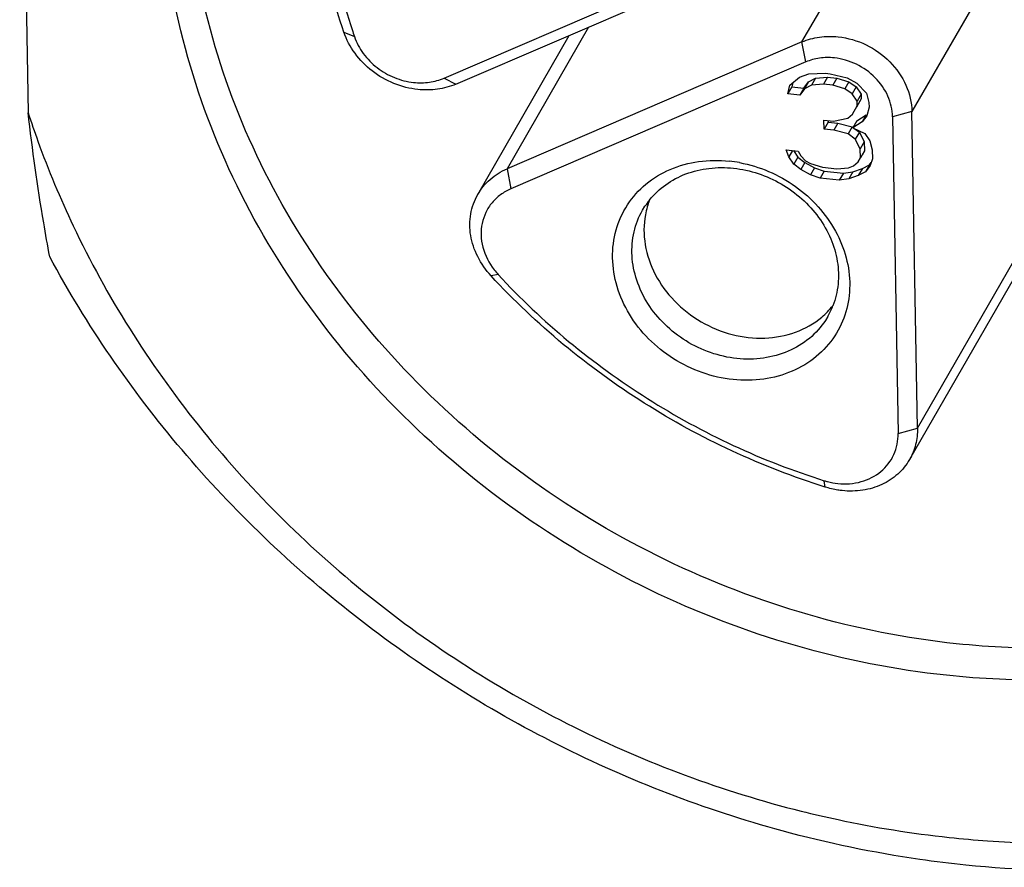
# Model space of a CAD drawing. Header units: millimetres. Extents: x -6552 to -4132, y 482 to 1483.
# Tile 36 of 80: x -5851 to -5839, y 976 to 986. Entities that reach past the tile are written whole.
import ezdxf

# ---------------------------------------------------------------- set-up
doc = ezdxf.new("R2010")
doc.units = ezdxf.units.MM
doc.header["$LTSCALE"] = 16.335
doc.layers.get('0').update_dxf_attribs({"linetype": 'CONTINUOUS'})

msp = doc.modelspace()

# ---------------------------------------------------------------- linework, layer by layer
at = {"color": 7, "linetype": 'Continuous'}
for p, q in [((-5851.485, 991.294), (-5851.378, 985.083)), ((-5841.596, 985.977), (-5839.043, 990.413)), ((-5837.986, 988.954), (-5840.206, 985.098)), ((-5846.12, 985.52), (-5842.392, 987.123)), ((-5845.97, 985.444), (-5842.242, 987.047)), ((-5844.294, 986.164), (-5845.324, 984.374)), ((-5847.386, 986.101), (-5847.253, 986.045)), ((-5845.694, 984.05), (-5844.538, 986.06)), ((-5841.596, 985.977), (-5845.324, 984.374)), ((-5841.548, 985.724), (-5841.596, 985.977)), ((-5841.548, 985.724), (-5845.276, 984.121)), ((-5846.12, 985.52), (-5845.97, 985.444)), ((-5841.748, 985.431), (-5841.629, 985.532)), ((-5841.629, 985.532), (-5841.509, 985.576)), ((-5841.515, 985.472), (-5841.425, 985.519)), ((-5841.509, 985.576), (-5841.298, 985.582)), ((-5841.425, 985.519), (-5841.476, 985.431)), ((-5841.425, 985.519), (-5841.275, 985.532)), ((-5841.275, 985.532), (-5841.326, 985.443)), ((-5841.298, 985.582), (-5841.238, 985.576)), ((-5841.275, 985.532), (-5841.154, 985.519)), ((-5841.238, 985.576), (-5841.026, 985.525)), ((-5841.154, 985.519), (-5841.205, 985.431)), ((-5841.154, 985.519), (-5841.002, 985.475)), ((-5841.026, 985.525), (-5840.904, 985.455)), ((-5841.776, 985.321), (-5841.748, 985.431)), ((-5841.725, 985.409), (-5841.776, 985.321)), ((-5841.712, 985.462), (-5841.725, 985.409)), ((-5841.725, 985.409), (-5841.574, 985.393)), ((-5841.574, 985.393), (-5841.625, 985.305)), ((-5841.574, 985.393), (-5841.515, 985.472)), ((-5841.515, 985.472), (-5841.566, 985.384)), ((-5841.476, 985.431), (-5841.566, 985.384)), ((-5841.326, 985.443), (-5841.476, 985.431)), ((-5841.205, 985.431), (-5841.326, 985.443)), ((-5841.053, 985.386), (-5841.205, 985.431)), ((-5841.002, 985.475), (-5841.053, 985.386)), ((-5841.002, 985.475), (-5840.911, 985.408)), ((-5840.911, 985.408), (-5840.962, 985.32)), ((-5840.911, 985.408), (-5840.849, 985.316)), ((-5840.904, 985.455), (-5840.781, 985.329)), ((-5841.625, 985.305), (-5841.776, 985.321)), ((-5841.566, 985.384), (-5841.625, 985.305)), ((-5840.962, 985.32), (-5841.053, 985.386)), ((-5840.9, 985.228), (-5840.962, 985.32)), ((-5840.849, 985.316), (-5840.9, 985.228)), ((-5840.849, 985.316), (-5840.848, 985.26)), ((-5840.781, 985.329), (-5840.749, 985.212)), ((-5840.957, 985.064), (-5840.899, 985.171)), ((-5840.848, 985.26), (-5840.906, 985.152)), ((-5840.899, 985.171), (-5840.9, 985.228)), ((-5840.848, 985.26), (-5840.899, 985.171)), ((-5840.748, 985.155), (-5840.776, 985.045)), ((-5840.749, 985.212), (-5840.748, 985.155)), ((-5841.017, 985.013), (-5840.957, 985.064)), ((-5840.903, 984.982), (-5840.784, 985.054)), ((-5840.784, 985.054), (-5840.835, 984.966)), ((-5840.776, 985.045), (-5840.835, 984.966)), ((-5840.206, 985.098), (-5840.45, 985.03)), ((-5840.45, 985.03), (-5840.381, 981.027)), ((-5840.137, 981.095), (-5840.206, 985.098)), ((-5841.318, 984.988), (-5841.197, 984.976)), ((-5841.316, 984.875), (-5841.318, 984.988)), ((-5841.265, 984.963), (-5841.316, 984.875)), ((-5841.265, 984.983), (-5841.265, 984.963)), ((-5841.265, 984.963), (-5841.144, 984.95)), ((-5841.197, 984.976), (-5841.017, 985.013)), ((-5841.144, 984.95), (-5841.195, 984.862)), ((-5841.144, 984.95), (-5840.962, 984.903)), ((-5840.962, 984.903), (-5841.013, 984.814)), ((-5840.962, 984.903), (-5840.953, 984.896)), ((-5840.903, 984.982), (-5840.954, 984.893)), ((-5840.835, 984.966), (-5840.954, 984.893)), ((-5840.954, 984.893), (-5840.802, 984.82)), ((-5841.195, 984.862), (-5841.316, 984.875)), ((-5841.013, 984.814), (-5841.195, 984.862)), ((-5840.922, 984.748), (-5841.013, 984.814)), ((-5840.939, 984.886), (-5840.871, 984.836)), ((-5840.871, 984.836), (-5840.922, 984.748)), ((-5840.871, 984.836), (-5840.808, 984.716)), ((-5840.802, 984.82), (-5840.74, 984.729)), ((-5840.859, 984.628), (-5840.922, 984.748)), ((-5840.808, 984.716), (-5840.859, 984.628)), ((-5840.808, 984.716), (-5840.806, 984.602)), ((-5840.74, 984.729), (-5840.708, 984.612)), ((-5841.794, 984.613), (-5841.643, 984.597)), ((-5841.762, 984.525), (-5841.794, 984.613)), ((-5841.716, 984.605), (-5841.762, 984.525)), ((-5841.7, 984.433), (-5841.762, 984.525)), ((-5841.705, 984.604), (-5841.65, 984.521)), ((-5841.65, 984.521), (-5841.7, 984.433)), ((-5841.65, 984.521), (-5841.558, 984.455)), ((-5841.643, 984.597), (-5841.612, 984.537)), ((-5841.612, 984.537), (-5841.55, 984.474)), ((-5840.857, 984.514), (-5840.859, 984.628)), ((-5840.806, 984.602), (-5840.857, 984.514)), ((-5840.806, 984.602), (-5840.836, 984.549)), ((-5840.708, 984.612), (-5840.706, 984.498)), ((-5841.609, 984.366), (-5841.7, 984.433)), ((-5841.558, 984.455), (-5841.609, 984.366)), ((-5841.558, 984.455), (-5841.436, 984.385)), ((-5841.55, 984.474), (-5841.489, 984.439)), ((-5841.489, 984.439), (-5841.338, 984.394)), ((-5841.338, 984.394), (-5841.157, 984.375)), ((-5841.006, 984.388), (-5840.946, 984.41)), ((-5840.946, 984.41), (-5840.887, 984.46)), ((-5840.887, 984.46), (-5840.857, 984.514)), ((-5840.833, 984.378), (-5840.743, 984.425)), ((-5840.743, 984.425), (-5840.794, 984.337)), ((-5840.735, 984.416), (-5840.794, 984.337)), ((-5840.743, 984.425), (-5840.722, 984.454)), ((-5840.706, 984.498), (-5840.735, 984.416)), ((-5845.324, 984.374), (-5845.276, 984.121)), ((-5841.487, 984.297), (-5841.609, 984.366)), ((-5841.436, 984.385), (-5841.487, 984.297)), ((-5841.366, 984.256), (-5841.487, 984.297)), ((-5841.436, 984.385), (-5841.315, 984.344)), ((-5841.315, 984.344), (-5841.366, 984.256)), ((-5841.315, 984.344), (-5841.073, 984.318)), ((-5841.157, 984.375), (-5841.006, 984.388)), ((-5841.073, 984.318), (-5841.124, 984.23)), ((-5841.073, 984.318), (-5840.953, 984.334)), ((-5840.953, 984.334), (-5841.004, 984.246)), ((-5840.884, 984.29), (-5841.004, 984.246)), ((-5840.953, 984.334), (-5840.833, 984.378)), ((-5840.833, 984.378), (-5840.884, 984.29)), ((-5840.794, 984.337), (-5840.884, 984.29)), ((-5841.124, 984.23), (-5841.366, 984.256)), ((-5841.004, 984.246), (-5841.124, 984.23)), ((-5843.611, 983.852), (-5843.581, 983.9)), ((-5840.137, 981.095), (-5838.918, 983.211)), ((-5845.438, 983.039), (-5845.527, 983.021)), ((-5838.915, 982.995), (-5840.237, 980.698)), ((-5841.271, 982.505), (-5841.3, 982.458)), ((-5840.381, 981.027), (-5840.137, 981.095)), ((-5841.303, 980.351), (-5841.314, 980.432))]:
    msp.add_line(p, q, dxfattribs=at)
for centre, radius, start, end in [((-5839.961, 988.533), 7.705, 198.1464, 198.837), ((-5842.692, 982.804), 1.677, 79.4424, 83.9372), ((-5842.744, 983.353), 1, 141.2285, 146.8562), ((-5842.579, 983.614), 1.013, 158.8452, 163.9991), ((-5842.563, 983.61), 1.029, 164.0149, 169.7027), ((-5844.792, 983.635), 0.879, 217.6727, 222.7409), ((-5842.01, 983.293), 1.035, 309.8952, 315.4672), ((-5842, 983.283), 1.02, 315.4675, 321.1939), ((-5842.143, 983.007), 1.006, 330.1123, 338.8127), ((-5838.35, 988.994), 13.145, 263.9519, 266.0763)]:
    msp.add_arc(centre, radius, start, end, dxfattribs=at)
for points, knots in [([(-5840.025, 998.524), (-5839.068, 998.435), (-5837.156, 998.054), (-5834.456, 996.924), (-5832.023, 995.291), (-5829.983, 993.238), (-5828.683, 991.244), (-5827.937, 989.548), (-5827.532, 988.253), (-5827.284, 986.942), (-5827.196, 985.633), (-5827.268, 984.343), (-5827.424, 983.501), (-5827.528, 983.09)], [0, 0, 0, 0, 0.128876, 0.259534, 0.390278, 0.519376, 0.645367, 0.706976, 0.767522, 0.827012, 0.885505, 0.943113, 1, 1, 1, 1]), ([(-5839.25, 975.88), (-5838.487, 975.828), (-5836.969, 975.857), (-5834.773, 976.316), (-5832.764, 977.177), (-5831.021, 978.408), (-5829.612, 979.966), (-5828.593, 981.791), (-5828.005, 983.811), (-5827.868, 985.946), (-5828.185, 988.114), (-5828.94, 990.235), (-5830.104, 992.23), (-5831.631, 994.027), (-5833.465, 995.561), (-5835.538, 996.776), (-5837.774, 997.627), (-5839.335, 997.934), (-5840.116, 998.017)], [0, 0, 0, 0, 0.0642, 0.126619, 0.187252, 0.246351, 0.304424, 0.362165, 0.420324, 0.479578, 0.54041, 0.603042, 0.667423, 0.733254, 0.800049, 0.867201, 0.934054, 1, 1, 1, 1]), ([(-5847.386, 986.101), (-5847.512, 986.469), (-5847.707, 987.217), (-5847.821, 988.358), (-5847.749, 989.481), (-5847.578, 990.205), (-5847.463, 990.554)], [0, 0, 0, 0, 0.257702, 0.509714, 0.756744, 1, 1, 1, 1]), ([(-5847.328, 990.393), (-5847.439, 990.059), (-5847.604, 989.367), (-5847.677, 988.294), (-5847.577, 987.203), (-5847.398, 986.487), (-5847.283, 986.133)], [0, 0, 0, 0, 0.243426, 0.490532, 0.742478, 1, 1, 1, 1]), ([(-5839.646, 978.371), (-5840.278, 978.438), (-5841.541, 978.688), (-5843.347, 979.383), (-5845.018, 980.374), (-5846.491, 981.626), (-5847.711, 983.09), (-5848.629, 984.713), (-5849.211, 986.433), (-5849.36, 987.621), (-5849.37, 988.205)], [0, 0, 0, 0, 0.126862, 0.255474, 0.384635, 0.513053, 0.639537, 0.763144, 0.883313, 1, 1, 1, 1]), ([(-5839.77, 977.972), (-5840.415, 978.04), (-5841.703, 978.295), (-5843.546, 979.004), (-5845.251, 980.015), (-5846.754, 981.292), (-5847.998, 982.786), (-5848.935, 984.442), (-5849.529, 986.197), (-5849.681, 987.408), (-5849.691, 988.004)], [0, 0, 0, 0, 0.126861, 0.255474, 0.384635, 0.513053, 0.639537, 0.763145, 0.883314, 1, 1, 1, 1]), ([(-5846.452, 985.376), (-5846.555, 985.387), (-5846.761, 985.439), (-5847.036, 985.598), (-5847.256, 985.822), (-5847.354, 986.006), (-5847.386, 986.101)], [0, 0, 0, 0, 0.251411, 0.506019, 0.757351, 1, 1, 1, 1]), ([(-5847.253, 986.045), (-5847.227, 985.969), (-5847.149, 985.822), (-5846.973, 985.643), (-5846.753, 985.516), (-5846.588, 985.474), (-5846.506, 985.465)], [0, 0, 0, 0, 0.242621, 0.493981, 0.748621, 1, 1, 1, 1]), ([(-5841.596, 985.977), (-5841.526, 986.007), (-5841.374, 986.049), (-5841.217, 986.05), (-5841.139, 986.042)], [0, 0, 0, 0, 0.490475, 1, 1, 1, 1]), ([(-5841.139, 986.042), (-5841.017, 986.029), (-5840.776, 985.959), (-5840.473, 985.743), (-5840.264, 985.445), (-5840.208, 985.212), (-5840.206, 985.098)], [0, 0, 0, 0, 0.255589, 0.513273, 0.763354, 1, 1, 1, 1]), ([(-5841.187, 985.775), (-5841.249, 985.782), (-5841.373, 985.781), (-5841.493, 985.748), (-5841.548, 985.724)], [0, 0, 0, 0, 0.509525, 1, 1, 1, 1]), ([(-5840.45, 985.03), (-5840.452, 985.12), (-5840.496, 985.304), (-5840.661, 985.539), (-5840.9, 985.709), (-5841.091, 985.765), (-5841.187, 985.775)], [0, 0, 0, 0, 0.236637, 0.486732, 0.744424, 1, 1, 1, 1]), ([(-5846.506, 985.465), (-5846.439, 985.458), (-5846.307, 985.46), (-5846.179, 985.495), (-5846.12, 985.52)], [0, 0, 0, 0, 0.509551, 1, 1, 1, 1]), ([(-5845.97, 985.444), (-5846.044, 985.412), (-5846.204, 985.369), (-5846.369, 985.367), (-5846.452, 985.376)], [0, 0, 0, 0, 0.490475, 1, 1, 1, 1]), ([(-5851.105, 983.263), (-5851.132, 983.406), (-5851.24, 984.01), (-5851.325, 984.618), (-5851.378, 985.083)], [0, 0, 0, 0, 0.236649, 1, 1, 1, 1]), ([(-5851.378, 985.083), (-5851.339, 984.962), (-5851.172, 984.475), (-5850.973, 984), (-5850.808, 983.651)], [0, 0, 0, 0, 0.248067, 1, 1, 1, 1]), ([(-5843.801, 983.918), (-5843.738, 984.016), (-5843.577, 984.195), (-5843.264, 984.383), (-5842.9, 984.482), (-5842.644, 984.485), (-5842.515, 984.471)], [0, 0, 0, 0, 0.238224, 0.482634, 0.7364, 1, 1, 1, 1]), ([(-5842.385, 984.452), (-5842.259, 984.429), (-5842.011, 984.353), (-5841.672, 984.162), (-5841.383, 983.906), (-5841.163, 983.598), (-5841.024, 983.258), (-5840.977, 982.905), (-5841.025, 982.563), (-5841.121, 982.355), (-5841.182, 982.262)], [0, 0, 0, 0, 0.131626, 0.264339, 0.396104, 0.52495, 0.649557, 0.76956, 0.885765, 1, 1, 1, 1]), ([(-5845.694, 984.05), (-5845.654, 984.121), (-5845.546, 984.252), (-5845.402, 984.341), (-5845.324, 984.374)], [0, 0, 0, 0, 0.493525, 1, 1, 1, 1]), ([(-5843.524, 983.979), (-5843.465, 984.053), (-5843.324, 984.185), (-5843.064, 984.322), (-5842.77, 984.392), (-5842.564, 984.392), (-5842.461, 984.381)], [0, 0, 0, 0, 0.238542, 0.483457, 0.737276, 1, 1, 1, 1]), ([(-5842.461, 984.381), (-5842.251, 984.359), (-5841.836, 984.221), (-5841.431, 983.86), (-5841.224, 983.498), (-5841.138, 983.209), (-5841.127, 982.917), (-5841.171, 982.73), (-5841.205, 982.643)], [0, 0, 0, 0, 0.259871, 0.519629, 0.645816, 0.767716, 0.885389, 1, 1, 1, 1]), ([(-5845.527, 983.021), (-5845.594, 983.094), (-5845.706, 983.253), (-5845.798, 983.526), (-5845.799, 983.803), (-5845.738, 983.974), (-5845.694, 984.05)], [0, 0, 0, 0, 0.265508, 0.520081, 0.763562, 1, 1, 1, 1]), ([(-5845.276, 984.121), (-5845.322, 984.101), (-5845.409, 984.052), (-5845.518, 983.95), (-5845.598, 983.825), (-5845.645, 983.685), (-5845.658, 983.534), (-5845.627, 983.328), (-5845.553, 983.182), (-5845.488, 983.098)], [0, 0, 0, 0, 0.124216, 0.245711, 0.365817, 0.486517, 0.60952, 0.736049, 1, 1, 1, 1]), ([(-5842.468, 981.709), (-5842.6, 981.723), (-5842.864, 981.784), (-5843.228, 981.961), (-5843.543, 982.213), (-5843.789, 982.525), (-5843.947, 982.877), (-5844.007, 983.244), (-5843.963, 983.603), (-5843.865, 983.821), (-5843.801, 983.918)], [0, 0, 0, 0, 0.130535, 0.262949, 0.394932, 0.52428, 0.64939, 0.769694, 0.885918, 1, 1, 1, 1]), ([(-5842.42, 981.976), (-5842.532, 981.988), (-5842.757, 982.039), (-5843.068, 982.187), (-5843.339, 982.398), (-5843.553, 982.66), (-5843.696, 982.957), (-5843.758, 983.269), (-5843.734, 983.577), (-5843.66, 983.766), (-5843.611, 983.852)], [0, 0, 0, 0, 0.130229, 0.262334, 0.394119, 0.523472, 0.648797, 0.769438, 0.885912, 1, 1, 1, 1]), ([(-5843.576, 983.794), (-5843.599, 983.669), (-5843.598, 983.404), (-5843.466, 983.024), (-5843.219, 982.687), (-5842.882, 982.425), (-5842.487, 982.262), (-5842.072, 982.214), (-5841.675, 982.287), (-5841.444, 982.418), (-5841.347, 982.499)], [0, 0, 0, 0, 0.117246, 0.240059, 0.368271, 0.499754, 0.631286, 0.759626, 0.882607, 1, 1, 1, 1]), ([(-5850.808, 983.651), (-5850.597, 983.207), (-5850.118, 982.336), (-5849.248, 981.113), (-5848.234, 979.981), (-5846.709, 978.615), (-5844.536, 977.224), (-5842.598, 976.504), (-5841.606, 976.255)], [0, 0, 0, 0, 0.121223, 0.244332, 0.369041, 0.494935, 0.748036, 1, 1, 1, 1]), ([(-5841.847, 976.005), (-5842.823, 976.271), (-5844.729, 977.005), (-5846.883, 978.372), (-5848.415, 979.701), (-5849.449, 980.799), (-5850.357, 981.986), (-5850.872, 982.831), (-5851.105, 983.263)], [0, 0, 0, 0, 0.251219, 0.503732, 0.629561, 0.754444, 0.878037, 1, 1, 1, 1]), ([(-5845.438, 983.038), (-5844.882, 982.437), (-5843.603, 981.378), (-5842.098, 980.678), (-5841.314, 980.432)], [0, 0, 0, 0, 0.499069, 1, 1, 1, 1]), ([(-5841.303, 980.351), (-5842.106, 980.603), (-5843.648, 981.32), (-5844.958, 982.405), (-5845.527, 983.021)], [0, 0, 0, 0, 0.500932, 1, 1, 1, 1]), ([(-5841.3, 982.458), (-5841.355, 982.373), (-5841.495, 982.217), (-5841.768, 982.053), (-5842.085, 981.967), (-5842.308, 981.964), (-5842.42, 981.976)], [0, 0, 0, 0, 0.238233, 0.482632, 0.736388, 1, 1, 1, 1]), ([(-5841.182, 982.262), (-5841.246, 982.165), (-5841.406, 981.986), (-5841.719, 981.798), (-5842.083, 981.698), (-5842.339, 981.696), (-5842.468, 981.709)], [0, 0, 0, 0, 0.238224, 0.482634, 0.7364, 1, 1, 1, 1]), ([(-5840.137, 981.095), (-5840.135, 981.026), (-5840.151, 980.887), (-5840.203, 980.758), (-5840.237, 980.698)], [0, 0, 0, 0, 0.504586, 1, 1, 1, 1]), ([(-5841.142, 980.396), (-5841.044, 980.386), (-5840.847, 980.399), (-5840.588, 980.529), (-5840.415, 980.753), (-5840.379, 980.937), (-5840.381, 981.028)], [0, 0, 0, 0, 0.265164, 0.515346, 0.756318, 1, 1, 1, 1]), ([(-5840.237, 980.698), (-5840.276, 980.63), (-5840.378, 980.505), (-5840.585, 980.371), (-5840.829, 980.3), (-5841.002, 980.297), (-5841.088, 980.306)], [0, 0, 0, 0, 0.238244, 0.48231, 0.735965, 1, 1, 1, 1]), ([(-5841.314, 980.432), (-5841.3, 980.428), (-5841.244, 980.411), (-5841.186, 980.401), (-5841.142, 980.396)], [0, 0, 0, 0, 0.25194, 1, 1, 1, 1]), ([(-5841.088, 980.306), (-5841.106, 980.308), (-5841.179, 980.318), (-5841.25, 980.335), (-5841.303, 980.351)], [0, 0, 0, 0, 0.248194, 1, 1, 1, 1]), ([(-5834.654, 979.147), (-5835.028, 978.973), (-5835.812, 978.676), (-5837.05, 978.398), (-5838.339, 978.287), (-5839.21, 978.325), (-5839.646, 978.371)], [0, 0, 0, 0, 0.242459, 0.490011, 0.742651, 1, 1, 1, 1]), ([(-5834.677, 978.763), (-5835.059, 978.586), (-5835.859, 978.283), (-5837.122, 978), (-5838.437, 977.886), (-5839.326, 977.925), (-5839.77, 977.972)], [0, 0, 0, 0, 0.242458, 0.490011, 0.742652, 1, 1, 1, 1]), ([(-5832.132, 977.053), (-5832.664, 976.744), (-5833.798, 976.211), (-5835.626, 975.695), (-5837.556, 975.466), (-5838.867, 975.506), (-5839.524, 975.573)], [0, 0, 0, 0, 0.241145, 0.488148, 0.741223, 1, 1, 1, 1]), ([(-5841.606, 976.255), (-5841.451, 976.217), (-5840.834, 976.073), (-5840.207, 975.973), (-5839.735, 975.923)], [0, 0, 0, 0, 0.251549, 1, 1, 1, 1]), ([(-5839.524, 975.573), (-5839.719, 975.593), (-5840.501, 975.689), (-5841.275, 975.85), (-5841.847, 976.005)], [0, 0, 0, 0, 0.248338, 1, 1, 1, 1])]:
    msp.add_open_spline(points, degree=3, knots=knots, dxfattribs=at)

doc.saveas('drawing.dxf')
